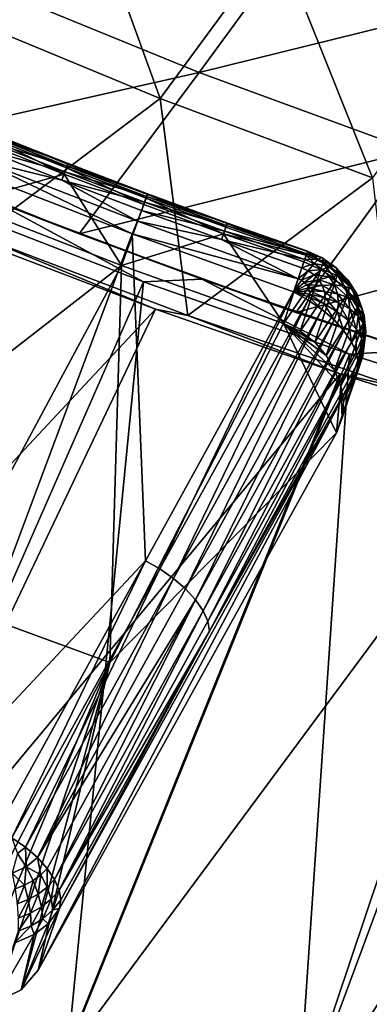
# Model space of a CAD drawing. Header units: metres. Extents: x -1 to 1402, y -1402 to 1.
# Tile 35 of 256: x 332 to 356, y -1343 to -1275. Entities that reach past the tile are written whole.
import ezdxf

# ---------------------------------------------------------------- set-up
doc = ezdxf.new("R2010")
doc.units = ezdxf.units.M

msp = doc.modelspace()

# ---------------------------------------------------------------- linework, layer by layer
at = {"layer": 'None0'}
for points in [[(327.045471, -1274.470947, -59.969006), (335.371674, -1263.413696, -87.220032), (341.554779, -1280.465088, -59.974663)], [(335.371674, -1263.413696, -87.220032), (349.650146, -1269.401611, -87.233047), (341.554779, -1280.465088, -59.974663)], [(329.652191, -1272.689575, -58.62513), (344.250519, -1278.649292, -58.647259), (352.335693, -1267.582153, -85.925232)], [(352.335693, -1267.582153, -85.925232), (344.250519, -1278.649292, -58.647259), (366.910522, -1273.03772, -85.957176)], [(341.554779, -1280.465088, -59.974663), (349.650146, -1269.401611, -87.233047), (356.280396, -1285.959473, -59.980827)], [(349.650146, -1269.401611, -87.233047), (364.139984, -1274.902466, -87.247101), (356.280396, -1285.959473, -59.980827)], [(329.652191, -1272.689575, -58.62513), (321.105072, -1283.893066, -31.483215), (344.250519, -1278.649292, -58.647259)], [(344.250519, -1278.649292, -58.647259), (359.063202, -1284.097168, -58.671089), (366.910522, -1273.03772, -85.957176)], [(341.554779, -1280.465088, -59.974663), (328.901459, -1289.99292, -32.846516), (327.045471, -1274.470947, -59.969006)], [(321.105072, -1283.893066, -31.483215), (335.922668, -1289.859863, -31.499493), (344.250519, -1278.649292, -58.647259)], [(344.250519, -1278.649292, -58.647259), (335.922668, -1289.859863, -31.499493), (359.063202, -1284.097168, -58.671089)], [(343.464905, -1295.519409, -32.84647), (328.901459, -1289.99292, -32.846516), (341.554779, -1280.465088, -59.974663)], [(356.280396, -1285.959473, -59.980827), (343.464905, -1295.519409, -32.84647), (341.554779, -1280.465088, -59.974663)], [(321.105072, -1283.893066, -31.483215), (329.987427, -1287.549316, -30.690279), (335.922668, -1289.859863, -31.499493)], [(335.922668, -1289.859863, -31.499493), (350.95932, -1295.30249, -31.516962), (359.063202, -1284.097168, -58.671089)], [(359.063202, -1284.097168, -58.671089), (350.95932, -1295.30249, -31.516962), (374.068756, -1289.034546, -58.696522)], [(357.938171, -1300.460083, -32.846481), (343.464905, -1295.519409, -32.84647), (356.280396, -1285.959473, -59.980827)], [(340.385803, -1293.183716, -29.800001), (326.274139, -1287.715942, -29.804892), (319.442322, -1340.90564)], [(329.987427, -1287.549316, -30.690279), (326.274139, -1287.715942, -29.804892), (340.385803, -1293.183716, -29.800001)], [(329.987427, -1287.549316, -30.690279), (344.425201, -1292.998291, -30.695997), (335.922668, -1289.859863, -31.499493)], [(329.987427, -1287.549316, -30.690279), (340.385803, -1293.183716, -29.800001), (344.425201, -1292.998291, -30.695997)], [(350.95932, -1295.30249, -31.516962), (366.193207, -1300.2229, -31.535532), (374.068756, -1289.034546, -58.696522)], [(335.922668, -1289.859863, -31.499493), (344.425201, -1292.998291, -30.695997), (350.95932, -1295.30249, -31.516962)], [(303.540955, -1335.450562, -3), (328.65506, -1290.280396, -32.389042), (341.232513, -1295.083496, -32.384666)], [(341.232513, -1295.083496, -32.384666), (328.65506, -1290.280396, -32.389042), (328.901459, -1289.99292, -32.846516)], [(343.464905, -1295.519409, -32.84647), (341.232513, -1295.083496, -32.384666), (328.901459, -1289.99292, -32.846516)], [(335.15387, -1346.523438), (340.385803, -1293.183716, -29.800001), (319.442322, -1340.90564)], [(354.681274, -1298.208374, -29.79483), (340.385803, -1293.183716, -29.800001), (335.15387, -1346.523438)], [(340.385803, -1293.183716, -29.800001), (354.681274, -1298.208374, -29.79483), (344.425201, -1292.998291, -30.695997)], [(344.425201, -1292.998291, -30.695997), (358.94873, -1297.952026, -30.702126), (350.95932, -1295.30249, -31.516962)], [(344.425201, -1292.998291, -30.695997), (354.681274, -1298.208374, -29.79483), (358.94873, -1297.952026, -30.702126)], [(319.07486, -1341.594238, -3), (303.540955, -1335.450562, -3), (341.232513, -1295.083496, -32.384666)], [(319.07486, -1341.594238, -3), (341.232513, -1295.083496, -32.384666), (354.025055, -1299.561279, -32.380047)], [(354.025055, -1299.561279, -32.380047), (341.232513, -1295.083496, -32.384666), (343.464905, -1295.519409, -32.84647)], [(350.95932, -1295.30249, -31.516962), (358.94873, -1297.952026, -30.702126), (366.193207, -1300.2229, -31.535532)], [(357.938171, -1300.460083, -32.846481), (354.025055, -1299.561279, -32.380047), (343.464905, -1295.519409, -32.84647)], [(354.681274, -1298.208374, -29.79483), (369.142578, -1302.792603, -29.789406), (358.94873, -1297.952026, -30.702126)], [(351.039581, -1351.628052), (354.681274, -1298.208374, -29.79483), (335.15387, -1346.523438)], [(369.142578, -1302.792603, -29.789406), (354.681274, -1298.208374, -29.79483), (351.039581, -1351.628052)], [(334.803131, -1347.221802, -3), (319.07486, -1341.594238, -3), (354.025055, -1299.561279, -32.380047)], [(334.803131, -1347.221802, -3), (354.025055, -1299.561279, -32.380047), (367.023651, -1303.710327, -32.375198)], [(367.023651, -1303.710327, -32.375198), (354.025055, -1299.561279, -32.380047), (357.938171, -1300.460083, -32.846481)], [(367.08017, -1356.223145), (369.142578, -1302.792603, -29.789406), (351.039581, -1351.628052)], [(350.705841, -1352.335571, -3), (334.803131, -1347.221802, -3), (367.023651, -1303.710327, -32.375198)], [(350.705841, -1352.335571, -3), (367.023651, -1303.710327, -32.375198), (380.231079, -1307.529175, -32.370125)], [(366.763672, -1356.939453, -3), (350.705841, -1352.335571, -3), (380.231079, -1307.529175, -32.370125)], [(311.399078, -1384.842285), (335.15387, -1346.523438), (319.442322, -1340.90564)], [(311.40097, -1384.842529, -3), (319.07486, -1341.594238, -3), (334.803131, -1347.221802, -3)]]:
    msp.add_3dface(points, dxfattribs=at)
at = {"layer": 'None01'}
for points in [[(124.129768, -1294.119019, -521.977783), (785.378174, -1170.478882, -521.977783), (120.453018, -1274.459961, -521.977783)], [(785.378174, -1170.478882, -541.977783), (124.129768, -1294.119019, -541.977783), (120.453018, -1274.459961, -541.977783)], [(124.129768, -1294.119019, -521.977783), (124.129768, -1294.119019, -541.977783), (785.378174, -1170.478882, -521.977783)], [(124.129768, -1294.119019, -541.977783), (785.378174, -1170.478882, -541.977783), (785.378174, -1170.478882, -521.977783)]]:
    msp.add_3dface(points, dxfattribs=at)
at = {"layer": 'None012'}
for points in [[(334.88797, -1285.720093, -22.456442), (329.399841, -1283.548706, -22.456442), (329.574799, -1283.096924, -21.387175)], [(335.092255, -1285.155518, -17.903452), (329.609039, -1282.985474, -17.903496), (329.454559, -1283.369751, -16.803179)], [(335.057922, -1285.266602, -21.387091), (329.574799, -1283.096924, -21.387175), (329.670654, -1282.845581, -20.239792)], [(335.057922, -1285.266602, -21.387091), (334.88797, -1285.720093, -22.456442), (329.574799, -1283.096924, -21.387175)], [(335.162506, -1284.977539, -19.063433), (329.681946, -1282.808594, -19.063528), (329.609039, -1282.985474, -17.903496)], [(335.162506, -1284.977539, -19.063433), (329.609039, -1282.985474, -17.903496), (335.092255, -1285.155518, -17.903452)], [(335.151184, -1285.014404, -20.239677), (329.670654, -1282.845581, -20.239792), (329.681946, -1282.808594, -19.063528)], [(335.057922, -1285.266602, -21.387091), (329.670654, -1282.845581, -20.239792), (335.151184, -1285.014404, -20.239677)], [(335.151184, -1285.014404, -20.239677), (329.681946, -1282.808594, -19.063528), (335.162506, -1284.977539, -19.063433)], [(327.736633, -1287.730103, -30.250669), (329.399841, -1283.548706, -22.456442), (334.88797, -1285.720093, -22.456442)], [(329.224396, -1283.947021, -15.80365), (334.942932, -1285.54187, -16.80319), (329.454559, -1283.369751, -16.803179)], [(329.454559, -1283.369751, -16.803179), (334.942932, -1285.54187, -16.80319), (335.092255, -1285.155518, -17.903452)], [(334.720215, -1286.121948, -15.8037), (329.224396, -1283.947021, -15.80365), (328.926697, -1284.696655, -14.944309)], [(329.224396, -1283.947021, -15.80365), (334.720215, -1286.121948, -15.8037), (334.942932, -1285.54187, -16.80319)], [(328.496429, -1285.551392, -14.260289), (339.596405, -1289.860718, -14.260289), (328.926697, -1284.696655, -14.944309)], [(339.596405, -1289.860718, -14.260289), (339.965332, -1288.980469, -14.944402), (328.926697, -1284.696655, -14.944309)], [(328.926697, -1284.696655, -14.944309), (339.965332, -1288.980469, -14.944402), (334.720215, -1286.121948, -15.8037)], [(334.942932, -1285.54187, -16.80319), (340.604156, -1287.25293, -17.903387), (335.092255, -1285.155518, -17.903452)], [(340.569244, -1287.363403, -21.387005), (335.057922, -1285.266602, -21.387091), (335.151184, -1285.014404, -20.239677)], [(340.671753, -1287.073853, -19.063328), (335.162506, -1284.977539, -19.063433), (335.092255, -1285.155518, -17.903452)], [(335.092255, -1285.155518, -17.903452), (340.604156, -1287.25293, -17.903387), (340.671753, -1287.073853, -19.063328)], [(340.660217, -1287.110474, -20.239559), (335.151184, -1285.014404, -20.239677), (335.162506, -1284.977539, -19.063433)], [(340.569244, -1287.363403, -21.387005), (335.151184, -1285.014404, -20.239677), (340.660217, -1287.110474, -20.239559)], [(340.660217, -1287.110474, -20.239559), (335.162506, -1284.977539, -19.063433), (340.671753, -1287.073853, -19.063328)], [(324.894257, -1329.218018, 9.996095), (339.596405, -1289.860718, -14.260289), (328.496429, -1285.551392, -14.260289)], [(338.867523, -1292.048218, -30.250669), (327.736633, -1287.730103, -30.250669), (334.88797, -1285.720093, -22.456442)], [(334.720215, -1286.121948, -15.8037), (340.459869, -1287.641235, -16.803175), (334.942932, -1285.54187, -16.80319)], [(340.403961, -1287.818481, -22.456442), (334.88797, -1285.720093, -22.456442), (335.057922, -1285.266602, -21.387091)], [(338.867523, -1292.048218, -30.250669), (334.88797, -1285.720093, -22.456442), (340.403961, -1287.818481, -22.456442)], [(334.942932, -1285.54187, -16.80319), (340.459869, -1287.641235, -16.803175), (340.604156, -1287.25293, -17.903387)], [(340.569244, -1287.363403, -21.387005), (340.403961, -1287.818481, -22.456442), (335.057922, -1285.266602, -21.387091)], [(339.965332, -1288.980469, -14.944402), (340.244385, -1288.223999, -15.803725), (334.720215, -1286.121948, -15.8037)], [(334.720215, -1286.121948, -15.8037), (340.244385, -1288.223999, -15.803725), (340.459869, -1287.641235, -16.803175)], [(346.107666, -1289.387573, -21.38694), (340.569244, -1287.363403, -21.387005), (340.660217, -1287.110474, -20.239559)], [(340.604156, -1287.25293, -17.903387), (346.208527, -1289.097656, -19.06324), (340.671753, -1287.073853, -19.063328)], [(346.196625, -1289.134033, -20.239464), (340.660217, -1287.110474, -20.239559), (340.671753, -1287.073853, -19.063328)], [(346.107666, -1289.387573, -21.38694), (340.660217, -1287.110474, -20.239559), (346.196625, -1289.134033, -20.239464)], [(340.671753, -1287.073853, -19.063328), (346.208527, -1289.097656, -19.06324), (346.196625, -1289.134033, -20.239464)], [(327.736633, -1287.730103, -30.250669), (338.867523, -1292.048218, -30.250669), (314.788361, -1310.736572, -15.122478)], [(345.946655, -1289.843994, -22.456442), (338.867523, -1292.048218, -30.250669), (340.403961, -1287.818481, -22.456442)], [(340.244385, -1288.223999, -15.803725), (346.004303, -1289.667847, -16.803152), (340.459869, -1287.641235, -16.803175)], [(345.946655, -1289.843994, -22.456442), (340.403961, -1287.818481, -22.456442), (340.569244, -1287.363403, -21.387005)], [(340.459869, -1287.641235, -16.803175), (346.143646, -1289.27771, -17.903328), (340.604156, -1287.25293, -17.903387)], [(340.459869, -1287.641235, -16.803175), (346.004303, -1289.667847, -16.803152), (346.143646, -1289.27771, -17.903328)], [(346.107666, -1289.387573, -21.38694), (345.946655, -1289.843994, -22.456442), (340.569244, -1287.363403, -21.387005)], [(346.143646, -1289.27771, -17.903328), (346.208527, -1289.097656, -19.06324), (340.604156, -1287.25293, -17.903387)], [(339.965332, -1288.980469, -14.944402), (345.795807, -1290.253052, -15.803734), (340.244385, -1288.223999, -15.803725)], [(345.795807, -1290.253052, -15.803734), (346.004303, -1289.667847, -16.803152), (340.244385, -1288.223999, -15.803725)], [(351.111511, -1292.971924, -14.944492), (339.965332, -1288.980469, -14.944402), (339.596405, -1289.860718, -14.260289)], [(339.965332, -1288.980469, -14.944402), (351.111511, -1292.971924, -14.944492), (345.795807, -1290.253052, -15.803734)], [(346.004303, -1289.667847, -16.803152), (351.709747, -1291.22998, -17.903528), (346.143646, -1289.27771, -17.903328)], [(351.672241, -1291.339233, -21.387001), (346.107666, -1289.387573, -21.38694), (346.196625, -1289.134033, -20.239464)], [(346.143646, -1289.27771, -17.903328), (351.771912, -1291.04895, -19.063423), (346.208527, -1289.097656, -19.06324)], [(346.143646, -1289.27771, -17.903328), (351.709747, -1291.22998, -17.903528), (351.771912, -1291.04895, -19.063423)], [(346.208527, -1289.097656, -19.06324), (351.759491, -1291.085205, -20.239599), (346.196625, -1289.134033, -20.239464)], [(346.196625, -1289.134033, -20.239464), (351.759491, -1291.085205, -20.239599), (351.672241, -1291.339233, -21.387001)], [(351.771912, -1291.04895, -19.063423), (351.759491, -1291.085205, -20.239599), (346.208527, -1289.097656, -19.06324)], [(340.518585, -1312.530762, -2.136295), (339.596405, -1289.860718, -14.260289), (324.894257, -1329.218018, 9.996095)], [(350.107147, -1296.071411, -30.250671), (338.867523, -1292.048218, -30.250669), (345.946655, -1289.843994, -22.456442)], [(340.518585, -1312.530762, -2.136295), (350.801697, -1293.874023, -14.260289), (339.596405, -1289.860718, -14.260289)], [(350.801697, -1293.874023, -14.260289), (351.111511, -1292.971924, -14.944492), (339.596405, -1289.860718, -14.260289)], [(345.795807, -1290.253052, -15.803734), (351.575195, -1291.621704, -16.803337), (346.004303, -1289.667847, -16.803152)], [(345.946655, -1289.843994, -22.456442), (346.107666, -1289.387573, -21.38694), (351.672241, -1291.339233, -21.387001)], [(351.515045, -1291.796875, -22.456442), (345.946655, -1289.843994, -22.456442), (351.672241, -1291.339233, -21.387001)], [(351.515045, -1291.796875, -22.456442), (350.107147, -1296.071411, -30.250671), (345.946655, -1289.843994, -22.456442)], [(351.575195, -1291.621704, -16.803337), (351.709747, -1291.22998, -17.903528), (346.004303, -1289.667847, -16.803152)], [(351.111511, -1292.971924, -14.944492), (351.373413, -1292.209229, -15.803873), (345.795807, -1290.253052, -15.803734)], [(345.795807, -1290.253052, -15.803734), (351.373413, -1292.209229, -15.803873), (351.575195, -1291.621704, -16.803337)], [(351.709747, -1291.22998, -17.903528), (351.575195, -1291.621704, -16.803337), (352.536743, -1291.60437, -17.850857)], [(351.672241, -1291.339233, -21.387001), (351.759491, -1291.085205, -20.239599), (352.820984, -1291.855103, -21.312618)], [(351.771912, -1291.04895, -19.063423), (351.709747, -1291.22998, -17.903528), (352.744659, -1291.488403, -19.001034)], [(351.709747, -1291.22998, -17.903528), (352.536743, -1291.60437, -17.850857), (352.744659, -1291.488403, -19.001034)], [(351.759491, -1291.085205, -20.239599), (351.771912, -1291.04895, -19.063423), (352.840973, -1291.572388, -20.169846)], [(351.759491, -1291.085205, -20.239599), (352.840973, -1291.572388, -20.169846), (352.820984, -1291.855103, -21.312618)], [(351.771912, -1291.04895, -19.063423), (352.744659, -1291.488403, -19.001034), (352.840973, -1291.572388, -20.169846)], [(351.515045, -1291.796875, -22.456442), (352.679596, -1292.317139, -22.381388), (350.107147, -1296.071411, -30.250671)], [(351.575195, -1291.621704, -16.803337), (351.373413, -1292.209229, -15.803873), (352.224823, -1291.916382, -16.762304)], [(351.373413, -1292.209229, -15.803873), (351.820709, -1292.412476, -15.775887), (352.224823, -1291.916382, -16.762304)], [(351.515045, -1291.796875, -22.456442), (351.672241, -1291.339233, -21.387001), (352.679596, -1292.317139, -22.381388)], [(351.575195, -1291.621704, -16.803337), (352.224823, -1291.916382, -16.762304), (352.536743, -1291.60437, -17.850857)], [(351.672241, -1291.339233, -21.387001), (352.820984, -1291.855103, -21.312618), (352.679596, -1292.317139, -22.381388)], [(352.224823, -1291.916382, -16.762304), (351.820709, -1292.412476, -15.775887), (352.800934, -1292.322632, -16.646616)], [(352.536743, -1291.60437, -17.850857), (352.224823, -1291.916382, -16.762304), (353.270264, -1292.120972, -17.703178)], [(352.224823, -1291.916382, -16.762304), (352.800934, -1292.322632, -16.646616), (353.270264, -1292.120972, -17.703178)], [(352.744659, -1291.488403, -19.001034), (352.536743, -1291.60437, -17.850857), (353.607697, -1292.095093, -18.82692)], [(352.536743, -1291.60437, -17.850857), (353.270264, -1292.120972, -17.703178), (353.607697, -1292.095093, -18.82692)], [(352.679596, -1292.317139, -22.381388), (352.820984, -1291.855103, -21.312618), (353.722229, -1293.042969, -22.171587)], [(352.840973, -1291.572388, -20.169846), (352.744659, -1291.488403, -19.001034), (353.800812, -1292.24585, -19.975901)], [(352.744659, -1291.488403, -19.001034), (353.607697, -1292.095093, -18.82692), (353.800812, -1292.24585, -19.975901)], [(352.820984, -1291.855103, -21.312618), (352.840973, -1291.572388, -20.169846), (353.840881, -1292.56897, -21.106344)], [(352.820984, -1291.855103, -21.312618), (353.840881, -1292.56897, -21.106344), (353.722229, -1293.042969, -22.171587)], [(352.840973, -1291.572388, -20.169846), (353.800812, -1292.24585, -19.975901), (353.840881, -1292.56897, -21.106344)], [(338.867523, -1292.048218, -30.250669), (326.360077, -1315.322632, -15.122478), (314.788361, -1310.736572, -15.122478)], [(338.047272, -1319.605713, -15.122478), (326.360077, -1315.322632, -15.122478), (338.867523, -1292.048218, -30.250669)], [(350.107147, -1296.071411, -30.250671), (338.047272, -1319.605713, -15.122478), (338.867523, -1292.048218, -30.250669)], [(352.679596, -1292.317139, -22.381388), (351.265839, -1296.60437, -30.175591), (350.107147, -1296.071411, -30.250671)], [(351.373413, -1292.209229, -15.803873), (351.111511, -1292.971924, -14.944492), (351.820709, -1292.412476, -15.775887)], [(351.111511, -1292.971924, -14.944492), (351.33902, -1293.075439, -14.930408), (351.820709, -1292.412476, -15.775887)], [(352.679596, -1292.317139, -22.381388), (353.722229, -1293.042969, -22.171587), (351.265839, -1296.60437, -30.175591)], [(351.820709, -1292.412476, -15.775887), (351.33902, -1293.075439, -14.930408), (352.217316, -1292.692505, -15.696482)], [(351.33902, -1293.075439, -14.930408), (351.54071, -1293.218018, -14.890161), (352.217316, -1292.692505, -15.696482)], [(352.217316, -1292.692505, -15.696482), (351.54071, -1293.218018, -14.890161), (352.545441, -1293.036987, -15.569142)], [(351.820709, -1292.412476, -15.775887), (352.217316, -1292.692505, -15.696482), (352.800934, -1292.322632, -16.646616)], [(352.800934, -1292.322632, -16.646616), (352.217316, -1292.692505, -15.696482), (353.277618, -1292.822632, -16.461344)], [(352.217316, -1292.692505, -15.696482), (352.545441, -1293.036987, -15.569142), (353.277618, -1292.822632, -16.461344)], [(353.270264, -1292.120972, -17.703178), (352.800934, -1292.322632, -16.646616), (353.87735, -1292.756714, -17.466944)], [(352.800934, -1292.322632, -16.646616), (353.277618, -1292.822632, -16.461344), (353.87735, -1292.756714, -17.466944)], [(353.607697, -1292.095093, -18.82692), (353.270264, -1292.120972, -17.703178), (354.322144, -1292.842285, -18.548662)], [(353.270264, -1292.120972, -17.703178), (353.87735, -1292.756714, -17.466944), (354.322144, -1292.842285, -18.548662)], [(353.800812, -1292.24585, -19.975901), (353.607697, -1292.095093, -18.82692), (354.595673, -1293.075684, -19.666168)], [(353.607697, -1292.095093, -18.82692), (354.322144, -1292.842285, -18.548662), (354.595673, -1293.075684, -19.666168)], [(353.722229, -1293.042969, -22.171587), (353.840881, -1292.56897, -21.106344), (354.588104, -1293.942505, -21.834583)], [(353.840881, -1292.56897, -21.106344), (353.800812, -1292.24585, -19.975901), (354.685852, -1293.449341, -20.777056)], [(353.800812, -1292.24585, -19.975901), (354.595673, -1293.075684, -19.666168), (354.685852, -1293.449341, -20.777056)], [(353.840881, -1292.56897, -21.106344), (354.685852, -1293.449341, -20.777056), (354.588104, -1293.942505, -21.834583)], [(351.111511, -1292.971924, -14.944492), (350.801697, -1293.874023, -14.260289), (351.33902, -1293.075439, -14.930408)], [(350.801697, -1293.874023, -14.260289), (351.54071, -1293.218018, -14.890161), (351.33902, -1293.075439, -14.930408)], [(351.54071, -1293.218018, -14.890161), (350.801697, -1293.874023, -14.260289), (351.707581, -1293.393311, -14.825517)], [(353.722229, -1293.042969, -22.171587), (352.267578, -1297.368408, -29.942858), (351.265839, -1296.60437, -30.175591)], [(351.54071, -1293.218018, -14.890161), (351.707581, -1293.393311, -14.825517), (352.545441, -1293.036987, -15.569142)], [(352.545441, -1293.036987, -15.569142), (351.707581, -1293.393311, -14.825517), (352.78949, -1293.429688, -15.399849)], [(353.722229, -1293.042969, -22.171587), (354.588104, -1293.942505, -21.834583), (352.267578, -1297.368408, -29.942858)], [(353.277618, -1292.822632, -16.461344), (352.545441, -1293.036987, -15.569142), (353.632202, -1293.392578, -16.215183)], [(353.632202, -1293.392578, -16.215183), (352.545441, -1293.036987, -15.569142), (352.78949, -1293.429688, -15.399849)], [(353.87735, -1292.756714, -17.466944), (353.277618, -1292.822632, -16.461344), (354.329041, -1293.481934, -17.153231)], [(354.329041, -1293.481934, -17.153231), (353.277618, -1292.822632, -16.461344), (353.632202, -1293.392578, -16.215183)], [(354.322144, -1292.842285, -18.548662), (353.87735, -1292.756714, -17.466944), (354.853851, -1293.694702, -18.179287)], [(354.853851, -1293.694702, -18.179287), (353.87735, -1292.756714, -17.466944), (354.329041, -1293.481934, -17.153231)], [(354.595673, -1293.075684, -19.666168), (354.322144, -1292.842285, -18.548662), (355.187408, -1294.022827, -19.255123)], [(355.187408, -1294.022827, -19.255123), (354.322144, -1292.842285, -18.548662), (354.853851, -1293.694702, -18.179287)], [(354.685852, -1293.449341, -20.777056), (354.595673, -1293.075684, -19.666168), (355.315186, -1294.454834, -20.340109)], [(355.315186, -1294.454834, -20.340109), (354.595673, -1293.075684, -19.666168), (355.187408, -1294.022827, -19.255123)], [(350.801697, -1293.874023, -14.260289), (340.518585, -1312.530762, -2.136295), (341.533569, -1313.101563, -2.151466)], [(351.821716, -1294.44519, -14.272118), (350.801697, -1293.874023, -14.260289), (341.533569, -1313.101563, -2.151466)], [(351.707581, -1293.393311, -14.825517), (350.801697, -1293.874023, -14.260289), (351.831696, -1293.59314, -14.739514)], [(351.831696, -1293.59314, -14.739514), (350.801697, -1293.874023, -14.260289), (351.907349, -1293.808228, -14.636122)], [(351.907349, -1293.808228, -14.636122), (350.801697, -1293.874023, -14.260289), (351.931183, -1294.028687, -14.520091)], [(350.801697, -1293.874023, -14.260289), (351.821716, -1294.44519, -14.272118), (351.902161, -1294.244263, -14.396925)], [(351.931183, -1294.028687, -14.520091), (350.801697, -1293.874023, -14.260289), (351.902161, -1294.244263, -14.396925)], [(352.78949, -1293.429688, -15.399849), (351.707581, -1293.393311, -14.825517), (351.831696, -1293.59314, -14.739514)], [(352.78949, -1293.429688, -15.399849), (351.831696, -1293.59314, -14.739514), (352.938324, -1293.852417, -15.196412)], [(351.831696, -1293.59314, -14.739514), (351.907349, -1293.808228, -14.636122), (352.938324, -1293.852417, -15.196412)], [(351.931183, -1294.028687, -14.520091), (351.902161, -1294.244263, -14.396925), (352.928131, -1294.709473, -14.725997)], [(352.938324, -1293.852417, -15.196412), (351.907349, -1293.808228, -14.636122), (352.985168, -1294.285889, -14.968185)], [(351.907349, -1293.808228, -14.636122), (351.931183, -1294.028687, -14.520091), (352.985168, -1294.285889, -14.968185)], [(352.985168, -1294.285889, -14.968185), (351.931183, -1294.028687, -14.520091), (352.928131, -1294.709473, -14.725997)], [(354.588104, -1293.942505, -21.834583), (353.055176, -1298.30127, -29.576904), (352.267578, -1297.368408, -29.942858)], [(353.632202, -1293.392578, -16.215183), (352.78949, -1293.429688, -15.399849), (353.848511, -1294.006348, -15.919487)], [(353.848511, -1294.006348, -15.919487), (352.78949, -1293.429688, -15.399849), (352.938324, -1293.852417, -15.196412)], [(353.916687, -1294.63562, -15.587855), (353.848511, -1294.006348, -15.919487), (352.938324, -1293.852417, -15.196412)], [(352.985168, -1294.285889, -14.968185), (353.916687, -1294.63562, -15.587855), (352.938324, -1293.852417, -15.196412)], [(354.588104, -1293.942505, -21.834583), (355.235718, -1294.972656, -21.386522), (353.055176, -1298.30127, -29.576904)], [(354.329041, -1293.481934, -17.153231), (353.632202, -1293.392578, -16.215183), (354.604645, -1294.263062, -16.776508)], [(353.632202, -1293.392578, -16.215183), (353.848511, -1294.006348, -15.919487), (354.604645, -1294.263062, -16.776508)], [(354.604645, -1294.263062, -16.776508), (353.848511, -1294.006348, -15.919487), (354.69162, -1295.064087, -16.354111)], [(353.848511, -1294.006348, -15.919487), (353.916687, -1294.63562, -15.587855), (354.69162, -1295.064087, -16.354111)], [(355.178436, -1294.613159, -17.735828), (354.853851, -1293.694702, -18.179287), (354.329041, -1293.481934, -17.153231)], [(354.329041, -1293.481934, -17.153231), (354.604645, -1294.263062, -16.776508), (355.178436, -1294.613159, -17.735828)], [(354.588104, -1293.942505, -21.834583), (354.685852, -1293.449341, -20.777056), (355.315186, -1294.454834, -20.340109)], [(355.235718, -1294.972656, -21.386522), (354.588104, -1293.942505, -21.834583), (355.315186, -1294.454834, -20.340109)], [(355.548798, -1295.043701, -18.761719), (354.853851, -1293.694702, -18.179287), (355.178436, -1294.613159, -17.735828)], [(355.548798, -1295.043701, -18.761719), (355.187408, -1294.022827, -19.255123), (354.853851, -1293.694702, -18.179287)], [(355.699768, -1295.53894, -19.815645), (355.187408, -1294.022827, -19.255123), (355.548798, -1295.043701, -18.761719)], [(355.699768, -1295.53894, -19.815645), (355.315186, -1294.454834, -20.340109), (355.187408, -1294.022827, -19.255123)], [(351.821716, -1294.44519, -14.272118), (341.533569, -1313.101563, -2.151466), (342.481628, -1313.763306, -2.363362)], [(352.769989, -1295.104614, -14.480652), (351.821716, -1294.44519, -14.272118), (342.481628, -1313.763306, -2.363362)], [(351.821716, -1294.44519, -14.272118), (352.769989, -1295.104614, -14.480652), (351.902161, -1294.244263, -14.396925)], [(351.902161, -1294.244263, -14.396925), (352.769989, -1295.104614, -14.480652), (352.928131, -1294.709473, -14.725997)], [(352.769989, -1295.104614, -14.480652), (353.604187, -1295.824707, -14.87973), (352.928131, -1294.709473, -14.725997)], [(352.928131, -1294.709473, -14.725997), (353.833893, -1295.250977, -15.236033), (352.985168, -1294.285889, -14.968185)], [(352.928131, -1294.709473, -14.725997), (353.604187, -1295.824707, -14.87973), (353.833893, -1295.250977, -15.236033)], [(353.833893, -1295.250977, -15.236033), (353.916687, -1294.63562, -15.587855), (352.985168, -1294.285889, -14.968185)], [(353.916687, -1294.63562, -15.587855), (353.833893, -1295.250977, -15.236033), (354.586273, -1295.847412, -15.906108)], [(354.69162, -1295.064087, -16.354111), (353.916687, -1294.63562, -15.587855), (354.586273, -1295.847412, -15.906108)], [(354.604645, -1294.263062, -16.776508), (355.280975, -1295.55542, -17.23871), (355.178436, -1294.613159, -17.735828)], [(354.69162, -1295.064087, -16.354111), (355.280975, -1295.55542, -17.23871), (354.604645, -1294.263062, -16.776508)], [(355.663208, -1296.091187, -18.208694), (355.548798, -1295.043701, -18.761719), (355.178436, -1294.613159, -17.735828)], [(355.178436, -1294.613159, -17.735828), (355.280975, -1295.55542, -17.23871), (355.663208, -1296.091187, -18.208694)], [(355.235718, -1294.972656, -21.386522), (355.315186, -1294.454834, -20.340109), (355.699768, -1295.53894, -19.815645)], [(352.769989, -1295.104614, -14.480652), (342.481628, -1313.763306, -2.363362), (343.314636, -1314.485718, -2.76611)], [(353.604187, -1295.824707, -14.87973), (352.769989, -1295.104614, -14.480652), (343.314636, -1314.485718, -2.76611)], [(355.235718, -1294.972656, -21.386522), (353.64624, -1299.317017, -29.128727), (353.055176, -1298.30127, -29.576904)], [(353.604187, -1295.824707, -14.87973), (354.293854, -1296.577881, -15.452527), (353.833893, -1295.250977, -15.236033)], [(355.235718, -1294.972656, -21.386522), (355.628906, -1296.084595, -20.847673), (353.64624, -1299.317017, -29.128727)], [(353.833893, -1295.250977, -15.236033), (354.293854, -1296.577881, -15.452527), (354.586273, -1295.847412, -15.906108)], [(354.586273, -1295.847412, -15.906108), (355.157196, -1296.476685, -16.711576), (354.69162, -1295.064087, -16.354111)], [(355.157196, -1296.476685, -16.711576), (355.280975, -1295.55542, -17.23871), (354.69162, -1295.064087, -16.354111)], [(355.628906, -1296.084595, -20.847673), (355.235718, -1294.972656, -21.386522), (355.699768, -1295.53894, -19.815645)], [(355.821747, -1296.651611, -19.227865), (355.548798, -1295.043701, -18.761719), (355.663208, -1296.091187, -18.208694)], [(355.821747, -1296.651611, -19.227865), (355.699768, -1295.53894, -19.815645), (355.548798, -1295.043701, -18.761719)], [(338.047272, -1319.605713, -15.122478), (350.107147, -1296.071411, -30.250671), (353.77533, -1303.649902, -26.778225)], [(353.604187, -1295.824707, -14.87973), (343.314636, -1314.485718, -2.76611), (344.002075, -1315.240723, -3.342704)], [(354.293854, -1296.577881, -15.452527), (353.604187, -1295.824707, -14.87973), (344.002075, -1315.240723, -3.342704)], [(353.77533, -1303.649902, -26.778225), (350.107147, -1296.071411, -30.250671), (354.066864, -1300.391479, -28.616812)], [(350.107147, -1296.071411, -30.250671), (353.64624, -1299.317017, -29.128727), (354.066864, -1300.391479, -28.616812)], [(351.265839, -1296.60437, -30.175591), (352.267578, -1297.368408, -29.942858), (350.107147, -1296.071411, -30.250671)], [(352.267578, -1297.368408, -29.942858), (353.055176, -1298.30127, -29.576904), (350.107147, -1296.071411, -30.250671)], [(350.107147, -1296.071411, -30.250671), (353.055176, -1298.30127, -29.576904), (353.64624, -1299.317017, -29.128727)], [(355.628906, -1296.084595, -20.847673), (354.066864, -1300.391479, -28.616812), (353.64624, -1299.317017, -29.128727)], [(355.628906, -1296.084595, -20.847673), (355.753021, -1297.222534, -20.245972), (354.066864, -1300.391479, -28.616812)], [(354.293854, -1296.577881, -15.452527), (354.813141, -1297.33606, -16.178028), (354.586273, -1295.847412, -15.906108)], [(354.586273, -1295.847412, -15.906108), (354.813141, -1297.33606, -16.178028), (355.157196, -1296.476685, -16.711576)], [(355.280975, -1295.55542, -17.23871), (355.157196, -1296.476685, -16.711576), (355.525696, -1297.115723, -17.622398)], [(355.280975, -1295.55542, -17.23871), (355.525696, -1297.115723, -17.622398), (355.663208, -1296.091187, -18.208694)], [(355.663208, -1296.091187, -18.208694), (355.525696, -1297.115723, -17.622398), (355.675903, -1297.73999, -18.604826)], [(355.628906, -1296.084595, -20.847673), (355.699768, -1295.53894, -19.815645), (355.821747, -1296.651611, -19.227865)], [(355.753021, -1297.222534, -20.245972), (355.628906, -1296.084595, -20.847673), (355.821747, -1296.651611, -19.227865)], [(355.675903, -1297.73999, -18.604826), (355.821747, -1296.651611, -19.227865), (355.663208, -1296.091187, -18.208694)], [(354.293854, -1296.577881, -15.452527), (344.002075, -1315.240723, -3.342704), (344.518158, -1316.000244, -4.071918)], [(354.813141, -1297.33606, -16.178028), (354.293854, -1296.577881, -15.452527), (344.518158, -1316.000244, -4.071918)], [(354.813141, -1297.33606, -16.178028), (355.143097, -1298.071289, -17.029129), (355.157196, -1296.476685, -16.711576)], [(355.157196, -1296.476685, -16.711576), (355.143097, -1298.071289, -17.029129), (355.525696, -1297.115723, -17.622398)], [(355.753021, -1297.222534, -20.245972), (355.821747, -1296.651611, -19.227865), (355.675903, -1297.73999, -18.604826)], [(354.813141, -1297.33606, -16.178028), (344.518158, -1316.000244, -4.071918), (344.843903, -1316.736206, -4.926434)], [(355.143097, -1298.071289, -17.029129), (354.813141, -1297.33606, -16.178028), (344.843903, -1316.736206, -4.926434)], [(355.753021, -1297.222534, -20.245972), (354.271606, -1301.508789, -28.041836), (354.066864, -1300.391479, -28.616812)], [(355.753021, -1297.222534, -20.245972), (355.602112, -1298.332031, -19.610229), (354.271606, -1301.508789, -28.041836)], [(355.143097, -1298.071289, -17.029129), (355.269348, -1298.755249, -17.974543), (355.525696, -1297.115723, -17.622398)], [(355.525696, -1297.115723, -17.622398), (355.269348, -1298.755249, -17.974543), (355.675903, -1297.73999, -18.604826)], [(355.602112, -1298.332031, -19.610229), (355.753021, -1297.222534, -20.245972), (355.675903, -1297.73999, -18.604826)], [(355.143097, -1298.071289, -17.029129), (344.843903, -1316.736206, -4.926434), (344.965149, -1317.420044, -5.874722)], [(355.269348, -1298.755249, -17.974543), (355.143097, -1298.071289, -17.029129), (344.965149, -1317.420044, -5.874722)], [(355.269348, -1298.755249, -17.974543), (355.189453, -1299.359253, -18.972336), (355.675903, -1297.73999, -18.604826)], [(355.675903, -1297.73999, -18.604826), (355.189453, -1299.359253, -18.972336), (355.602112, -1298.332031, -19.610229)], [(344.965149, -1317.420044, -5.874722), (355.189453, -1299.359253, -18.972336), (355.269348, -1298.755249, -17.974543)], [(355.602112, -1298.332031, -19.610229), (354.177979, -1302.620483, -27.415493), (354.271606, -1301.508789, -28.041836)], [(355.602112, -1298.332031, -19.610229), (355.189453, -1299.359253, -18.972336), (354.177979, -1302.620483, -27.415493)], [(334.5755, -1336.669434, 5.244153), (333.095276, -1340.935669, -2.561258), (355.189453, -1299.359253, -18.972336)], [(333.095276, -1340.935669, -2.561258), (353.77533, -1303.649902, -26.778225), (355.189453, -1299.359253, -18.972336)], [(334.5755, -1336.669434, 5.244153), (355.189453, -1299.359253, -18.972336), (344.965149, -1317.420044, -5.874722)], [(355.189453, -1299.359253, -18.972336), (353.77533, -1303.649902, -26.778225), (354.177979, -1302.620483, -27.415493)], [(354.177979, -1302.620483, -27.415493), (353.77533, -1303.649902, -26.778225), (354.066864, -1300.391479, -28.616812)], [(354.271606, -1301.508789, -28.041836), (354.177979, -1302.620483, -27.415493), (354.066864, -1300.391479, -28.616812)], [(333.095276, -1340.935669, -2.561258), (338.047272, -1319.605713, -15.122478), (353.77533, -1303.649902, -26.778225)], [(330.237122, -1331.176147, 9.996096), (340.518585, -1312.530762, -2.136295), (324.894257, -1329.218018, 9.996095)], [(331.257111, -1331.752686, 9.976723), (340.518585, -1312.530762, -2.136295), (330.237122, -1331.176147, 9.996096)], [(341.533569, -1313.101563, -2.151466), (340.518585, -1312.530762, -2.136295), (331.257111, -1331.752686, 9.976723)], [(332.199738, -1332.414063, 9.761315), (341.533569, -1313.101563, -2.151466), (331.257111, -1331.752686, 9.976723)], [(342.481628, -1313.763306, -2.363362), (341.533569, -1313.101563, -2.151466), (332.199738, -1332.414063, 9.761315)], [(333.028351, -1333.135864, 9.356179), (342.481628, -1313.763306, -2.363362), (332.199738, -1332.414063, 9.761315)], [(343.314636, -1314.485718, -2.76611), (342.481628, -1313.763306, -2.363362), (333.028351, -1333.135864, 9.356179)], [(344.002075, -1315.240723, -3.342704), (343.314636, -1314.485718, -2.76611), (333.028351, -1333.135864, 9.356179)], [(344.002075, -1315.240723, -3.342704), (333.028351, -1333.135864, 9.356179), (333.712433, -1333.891602, 8.776513)], [(334.22522, -1334.651367, 8.045206), (344.002075, -1315.240723, -3.342704), (333.712433, -1333.891602, 8.776513)], [(344.518158, -1316.000244, -4.071918), (344.002075, -1315.240723, -3.342704), (334.22522, -1334.651367, 8.045206)], [(338.047272, -1319.605713, -15.122478), (325.987396, -1343.140137, 0.005714), (326.360077, -1315.322632, -15.122478)], [(334.546478, -1335.385376, 7.190866), (344.518158, -1316.000244, -4.071918), (334.22522, -1334.651367, 8.045206)], [(344.843903, -1316.736206, -4.926434), (344.518158, -1316.000244, -4.071918), (334.546478, -1335.385376, 7.190866)], [(344.965149, -1317.420044, -5.874722), (344.843903, -1316.736206, -4.926434), (334.546478, -1335.385376, 7.190866)], [(334.546478, -1335.385376, 7.190866), (334.664063, -1336.066528, 6.245), (344.965149, -1317.420044, -5.874722)], [(334.664063, -1336.066528, 6.245), (334.5755, -1336.669434, 5.244153), (344.965149, -1317.420044, -5.874722)], [(328.000061, -1343.512817, -0.182666), (325.987396, -1343.140137, 0.00571), (338.047272, -1319.605713, -15.122478)], [(338.047272, -1319.605713, -15.122478), (330.087463, -1343.192749, -0.758277), (328.000061, -1343.512817, -0.182666)], [(331.905029, -1342.300537, -1.59136), (330.087463, -1343.192749, -0.758277), (338.047272, -1319.605713, -15.122478)], [(333.095276, -1340.935669, -2.561258), (331.905029, -1342.300537, -1.59136), (338.047272, -1319.605713, -15.122478)], [(332.199738, -1332.414063, 9.761315), (331.257111, -1331.752686, 9.976723), (331.660065, -1332.844849, 10.101345)], [(332.251373, -1333.772217, 9.853746), (331.660065, -1332.844849, 10.101345), (331.277893, -1334.213257, 10.282037)], [(332.251373, -1333.772217, 9.853746), (332.199738, -1332.414063, 9.761315), (331.660065, -1332.844849, 10.101345)], [(333.028351, -1333.135864, 9.356179), (332.199738, -1332.414063, 9.761315), (332.251373, -1333.772217, 9.853746)], [(333.262451, -1334.334106, 9.104798), (333.028351, -1333.135864, 9.356179), (332.251373, -1333.772217, 9.853746)], [(333.712433, -1333.891602, 8.776513), (333.028351, -1333.135864, 9.356179), (333.262451, -1334.334106, 9.104798)], [(332.251373, -1333.772217, 9.853746), (331.277893, -1334.213257, 10.282037), (332.142395, -1335.043457, 9.707215)], [(332.142395, -1335.043457, 9.707215), (331.277893, -1334.213257, 10.282037), (331.49646, -1335.291382, 9.96641)], [(332.735443, -1334.721558, 9.417646), (332.251373, -1333.772217, 9.853746), (332.142395, -1335.043457, 9.707215)], [(333.262451, -1334.334106, 9.104798), (332.251373, -1333.772217, 9.853746), (332.735443, -1334.721558, 9.417646)], [(333.09613, -1335.660034, 8.812148), (333.262451, -1334.334106, 9.104798), (332.735443, -1334.721558, 9.417646)], [(333.09613, -1335.660034, 8.812148), (333.708832, -1335.190063, 8.438325), (333.262451, -1334.334106, 9.104798)], [(333.708832, -1335.190063, 8.438325), (333.712433, -1333.891602, 8.776513), (333.262451, -1334.334106, 9.104798)], [(334.22522, -1334.651367, 8.045206), (333.712433, -1333.891602, 8.776513), (333.708832, -1335.190063, 8.438325)], [(331.49646, -1335.291382, 9.96641), (331.639465, -1336.343384, 9.463629), (332.142395, -1335.043457, 9.707215)], [(331.639465, -1336.343384, 9.463629), (332.400848, -1336.047974, 9.156873), (332.142395, -1335.043457, 9.707215)], [(332.142395, -1335.043457, 9.707215), (332.400848, -1336.047974, 9.156873), (332.735443, -1334.721558, 9.417646)], [(332.400848, -1336.047974, 9.156873), (333.09613, -1335.660034, 8.812148), (332.735443, -1334.721558, 9.417646)], [(333.991974, -1336.011353, 7.638395), (334.22522, -1334.651367, 8.045206), (333.708832, -1335.190063, 8.438325)], [(334.546478, -1335.385376, 7.190866), (334.22522, -1334.651367, 8.045206), (333.991974, -1336.011353, 7.638395)], [(333.09613, -1335.660034, 8.812148), (332.400848, -1336.047974, 9.156873), (332.552704, -1336.999878, 8.452224)], [(332.552704, -1336.999878, 8.452224), (333.321869, -1336.55481, 8.062768), (333.09613, -1335.660034, 8.812148)], [(333.321869, -1336.55481, 8.062768), (333.708832, -1335.190063, 8.438325), (333.09613, -1335.660034, 8.812148)], [(333.321869, -1336.55481, 8.062768), (333.991974, -1336.011353, 7.638395), (333.708832, -1335.190063, 8.438325)], [(334.102844, -1336.769775, 6.735444), (334.546478, -1335.385376, 7.190866), (333.991974, -1336.011353, 7.638395)], [(334.102844, -1336.769775, 6.735444), (334.664063, -1336.066528, 6.245), (334.546478, -1335.385376, 7.190866)], [(332.400848, -1336.047974, 9.156873), (331.639465, -1336.343384, 9.463629), (331.704193, -1337.333984, 8.796116)], [(332.552704, -1336.999878, 8.452224), (332.400848, -1336.047974, 9.156873), (331.704193, -1337.333984, 8.796116)], [(333.406769, -1337.376831, 7.198874), (333.991974, -1336.011353, 7.638395), (333.321869, -1336.55481, 8.062768)], [(333.406769, -1337.376831, 7.198874), (334.102844, -1336.769775, 6.735444), (333.991974, -1336.011353, 7.638395)], [(334.5755, -1336.669434, 5.244153), (334.664063, -1336.066528, 6.245), (334.102844, -1336.769775, 6.735444)], [(331.690918, -1338.231934, 7.991102), (332.595154, -1337.869141, 7.621566), (332.552704, -1336.999878, 8.452224)], [(331.690918, -1338.231934, 7.991102), (332.552704, -1336.999878, 8.452224), (331.704193, -1337.333984, 8.796116)], [(333.095276, -1340.935669, -2.561258), (334.5755, -1336.669434, 5.244153), (331.905029, -1342.300537, -1.59136)], [(334.5755, -1336.669434, 5.244153), (333.77359, -1337.726929, 5.972731), (331.905029, -1342.300537, -1.59136)], [(332.595154, -1337.869141, 7.621566), (333.321869, -1336.55481, 8.062768), (332.552704, -1336.999878, 8.452224)], [(332.595154, -1337.869141, 7.621566), (333.406769, -1337.376831, 7.198874), (333.321869, -1336.55481, 8.062768)], [(333.77359, -1337.726929, 5.972731), (334.102844, -1336.769775, 6.735444), (333.406769, -1337.376831, 7.198874)], [(333.77359, -1337.726929, 5.972731), (334.5755, -1336.669434, 5.244153), (334.102844, -1336.769775, 6.735444)], [(331.905029, -1342.300537, -1.59136), (333.77359, -1337.726929, 5.972731), (332.80603, -1338.475098, 6.563851)], [(332.80603, -1338.475098, 6.563851), (333.406769, -1337.376831, 7.198874), (332.595154, -1337.869141, 7.621566)], [(332.80603, -1338.475098, 6.563851), (333.77359, -1337.726929, 5.972731), (333.406769, -1337.376831, 7.198874)], [(331.905029, -1342.300537, -1.59136), (332.80603, -1338.475098, 6.563851), (330.087463, -1343.192749, -0.758277)], [(332.80603, -1338.475098, 6.563851), (331.409698, -1339.066772, 7.150721), (330.087463, -1343.192749, -0.758277)], [(331.409698, -1339.066772, 7.150721), (332.595154, -1337.869141, 7.621566), (331.690918, -1338.231934, 7.991102)], [(331.409698, -1339.066772, 7.150721), (332.80603, -1338.475098, 6.563851), (332.595154, -1337.869141, 7.621566)]]:
    msp.add_3dface(points, dxfattribs=at)

doc.saveas('drawing.dxf')
